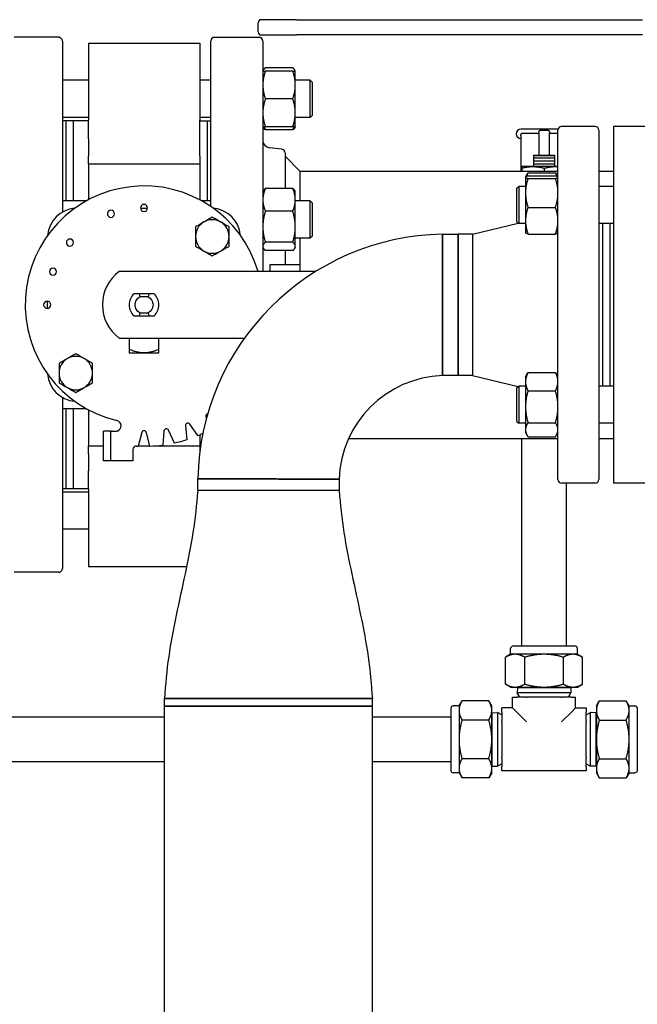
# Paper-space layout 'SHEET_2' of a CAD drawing. Header units: inches. Extents: x 2 to 369, y 6 to 267.
# Tile 27 of 64: x 78 to 88, y 118 to 135. Entities that reach past the tile are written whole.
import ezdxf

# ---------------------------------------------------------------- set-up
doc = ezdxf.new("R2010")
doc.units = ezdxf.units.IN
doc.header["$LTSCALE"] = 8
doc.header["$MEASUREMENT"] = 0
doc.layers.get('0').update_dxf_attribs({"lineweight": 25})

psp = doc.layouts.new('SHEET_2')

# ---------------------------------------------------------------- linework, layer by layer
for p, q in [((81.837, 134.718), (81.837, 134.874)), ((82.478, 134.924), (81.887, 134.924)), ((82.478, 134.924), (88.307, 134.924)), ((81.887, 134.668), (82.478, 134.668)), ((88.307, 134.668), (82.478, 134.668)), ((78.476, 134.628), (77.726, 134.628)), ((78.538, 134.565), (78.538, 131.686)), ((78.976, 134.53), (78.976, 133.233)), ((78.976, 134.53), (80.851, 134.53)), ((80.851, 134.53), (80.851, 133.233)), ((81.038, 131.781), (81.038, 134.565)), ((81.101, 134.628), (81.851, 134.628)), ((81.913, 134.565), (81.913, 130.688)), ((81.913, 134.061), (81.923, 134.077)), ((82.418, 134.115), (81.955, 134.115)), ((82.418, 134.061), (81.955, 134.061)), ((82.46, 134.061), (82.451, 134.077)), ((82.46, 133.827), (82.46, 134.061)), ((78.976, 133.905), (78.538, 133.905)), ((81.038, 133.905), (80.851, 133.905)), ((82.71, 133.905), (82.46, 133.905)), ((82.71, 133.28), (82.71, 133.905)), ((82.741, 133.873), (82.71, 133.905)), ((82.741, 133.873), (82.741, 133.311)), ((82.46, 133.358), (82.46, 133.827)), ((82.418, 133.592), (81.955, 133.592)), ((82.46, 133.123), (82.46, 133.358)), ((78.976, 133.28), (78.538, 133.28)), ((78.601, 133.221), (78.538, 133.221)), ((78.601, 131.875), (78.601, 133.223)), ((78.726, 133.223), (78.601, 133.223)), ((78.726, 131.875), (78.726, 133.223)), ((78.976, 133.223), (78.726, 133.223)), ((78.726, 131.875), (78.726, 133.223)), ((78.976, 132.918), (78.976, 133.233)), ((81.038, 133.28), (80.851, 133.28)), ((80.851, 132.918), (80.851, 133.233)), ((80.851, 133.223), (80.976, 133.223)), ((80.976, 133.223), (80.976, 131.875)), ((80.976, 133.221), (81.038, 133.221)), ((82.71, 133.28), (82.46, 133.28)), ((82.741, 133.311), (82.71, 133.28)), ((81.913, 133.123), (81.923, 133.107)), ((82.418, 133.123), (81.955, 133.123)), ((82.418, 133.069), (81.955, 133.069)), ((82.46, 133.123), (82.451, 133.107)), ((86.546, 133.083), (86.258, 133.083)), ((86.558, 133.014), (86.558, 133.038)), ((86.558, 133.014), (86.558, 132.648)), ((86.718, 133.083), (86.578, 133.083)), ((86.718, 133.058), (86.578, 133.058)), ((86.738, 133.038), (86.738, 133.014)), ((86.738, 132.648), (86.738, 133.014)), ((86.884, 133.083), (86.749, 133.083)), ((86.882, 127.19), (86.882, 133.065)), ((87.507, 133.128), (86.944, 133.128)), ((87.569, 133.065), (87.569, 127.19)), ((87.817, 133.128), (87.817, 127.128)), ((88.517, 133.128), (87.817, 133.128)), ((78.976, 132.918), (78.976, 132.636)), ((80.851, 132.636), (80.851, 132.918)), ((86.258, 132.973), (86.258, 132.988)), ((86.258, 132.973), (86.258, 132.378)), ((86.538, 133.008), (86.278, 133.008)), ((86.882, 133.008), (86.758, 133.008)), ((82.233, 132.745), (82.023, 132.77)), ((82.288, 132.682), (82.288, 132.085)), ((78.976, 132.5), (78.976, 132.636)), ((80.851, 132.636), (80.851, 132.5)), ((82.538, 132.378), (82.288, 132.628)), ((86.468, 132.648), (86.828, 132.648)), ((86.828, 132.636), (86.468, 132.636)), ((86.468, 132.601), (86.468, 132.594)), ((86.468, 132.601), (86.828, 132.601)), ((86.828, 132.594), (86.468, 132.594)), ((86.468, 132.551), (86.468, 132.544)), ((86.468, 132.551), (86.828, 132.551)), ((86.828, 132.544), (86.468, 132.544)), ((86.828, 132.594), (86.828, 132.601)), ((86.828, 132.544), (86.828, 132.551)), ((78.976, 132.5), (78.976, 131.894)), ((78.976, 132.5), (80.851, 132.5)), ((80.851, 132.5), (80.851, 131.894)), ((82.538, 132.378), (86.882, 132.378)), ((82.538, 132.378), (82.538, 131.875)), ((86.273, 132.454), (86.272, 132.454)), ((86.272, 132.426), (86.272, 132.378)), ((86.882, 132.454), (86.273, 132.454)), ((86.468, 132.501), (86.468, 132.494)), ((86.468, 132.501), (86.828, 132.501)), ((86.828, 132.494), (86.468, 132.494)), ((86.648, 132.426), (86.648, 132.378)), ((86.828, 132.494), (86.828, 132.501)), ((87.569, 132.378), (87.817, 132.378)), ((86.335, 132.276), (86.336, 132.277)), ((86.335, 132.276), (86.335, 132.274)), ((86.335, 132.274), (86.335, 132.011)), ((86.336, 132.277), (86.365, 132.327)), ((86.377, 132.347), (86.84, 132.347)), ((86.377, 132.295), (86.84, 132.295)), ((86.377, 132.254), (86.84, 132.254)), ((86.881, 132.277), (86.852, 132.327)), ((86.882, 132.276), (86.881, 132.277)), ((81.913, 132.031), (81.923, 132.048)), ((82.418, 132.085), (81.955, 132.085)), ((82.46, 132.031), (82.451, 132.048)), ((82.46, 131.894), (82.46, 132.031)), ((86.189, 132.088), (86.22, 132.119)), ((86.189, 131.526), (86.189, 132.088)), ((86.22, 132.119), (86.22, 131.494)), ((86.335, 132.119), (86.22, 132.119)), ((87.817, 132.119), (87.569, 132.119)), ((78.941, 131.875), (78.538, 131.875)), ((81.038, 131.875), (80.886, 131.875)), ((82.46, 131.441), (82.46, 131.894)), ((82.71, 131.875), (82.46, 131.875)), ((82.71, 131.25), (82.71, 131.875)), ((82.741, 131.844), (82.71, 131.875)), ((86.335, 132.011), (86.335, 131.543)), ((79.853, 131.753), (79.973, 131.753)), ((82.418, 131.703), (81.955, 131.703)), ((82.741, 131.844), (82.741, 131.281)), ((86.377, 131.767), (86.84, 131.767)), ((86.189, 131.526), (86.22, 131.494)), ((86.335, 131.543), (86.335, 131.338)), ((82.46, 131.11), (82.46, 131.441)), ((85.444, 131.318), (86.214, 131.5)), ((86.335, 131.494), (86.22, 131.494)), ((87.817, 131.494), (87.569, 131.494)), ((87.632, 131.494), (87.632, 128.761)), ((87.757, 131.494), (87.757, 128.761)), ((82.71, 131.25), (82.46, 131.25)), ((82.538, 131.25), (82.538, 130.808)), ((82.741, 131.281), (82.71, 131.25)), ((84.935, 131.314), (85.203, 131.318)), ((85.203, 131.318), (85.203, 128.938)), ((85.444, 131.318), (85.203, 131.318)), ((85.203, 128.938), (85.203, 131.318)), ((85.444, 131.318), (85.444, 128.938)), ((86.335, 131.338), (86.336, 131.337)), ((86.377, 131.319), (86.84, 131.319)), ((86.882, 131.338), (86.881, 131.337)), ((81.913, 131.094), (81.923, 131.077)), ((82.418, 131.18), (81.955, 131.18)), ((82.418, 131.04), (81.955, 131.04)), ((82.288, 131.04), (82.288, 130.808)), ((82.46, 131.094), (82.451, 131.077)), ((82.46, 131.094), (82.46, 131.11)), ((82.038, 130.808), (82.538, 130.808)), ((82.038, 130.688), (82.038, 130.808)), ((82.538, 130.808), (82.538, 130.688)), ((82.802, 130.688), (79.493, 130.688)), ((79.992, 130.313), (79.835, 130.313)), ((79.981, 130.263), (79.846, 130.263)), ((78.288, 130.068), (78.288, 130.187)), ((79.835, 129.943), (79.992, 129.943)), ((79.846, 129.993), (79.981, 129.993)), ((79.493, 129.568), (81.604, 129.568)), ((79.663, 129.568), (79.663, 129.377)), ((80.163, 129.377), (80.163, 129.568)), ((85.203, 128.938), (84.94, 128.939)), ((85.444, 128.938), (85.203, 128.938)), ((85.444, 128.938), (86.214, 128.755)), ((86.335, 128.917), (86.365, 128.969)), ((86.335, 128.917), (86.335, 128.836)), ((86.377, 128.988), (86.84, 128.988)), ((86.882, 128.917), (86.852, 128.969)), ((86.189, 128.729), (86.22, 128.761)), ((86.189, 128.167), (86.189, 128.729)), ((86.22, 128.761), (86.22, 128.136)), ((86.335, 128.761), (86.22, 128.761)), ((86.335, 128.836), (86.335, 128.413)), ((87.817, 128.761), (87.569, 128.761)), ((78.538, 128.57), (78.538, 125.69)), ((86.377, 128.683), (86.84, 128.683)), ((78.941, 128.38), (78.538, 128.38)), ((78.601, 127.033), (78.601, 128.38)), ((78.726, 127.033), (78.726, 128.38)), ((78.726, 127.033), (78.726, 128.38)), ((86.335, 128.413), (86.335, 128.026)), ((78.976, 128.361), (78.976, 127.755)), ((80.955, 128.247), (80.963, 128.215)), ((80.976, 128.293), (80.976, 128.261)), ((80.612, 128.094), (80.633, 127.859)), ((80.82, 127.927), (80.685, 128.121)), ((86.189, 128.167), (86.22, 128.136)), ((86.335, 128.136), (86.22, 128.136)), ((86.377, 128.144), (86.84, 128.144)), ((87.817, 128.136), (87.569, 128.136)), ((79.353, 128.003), (79.233, 128.003)), ((79.233, 127.503), (79.233, 128.003)), ((79.353, 128.003), (79.437, 128.003)), ((79.353, 127.503), (79.353, 128.003)), ((79.466, 128.008), (79.483, 128.008)), ((79.875, 127.978), (79.813, 127.75)), ((80.013, 127.75), (79.952, 127.978)), ((80.248, 128.004), (80.228, 127.768)), ((80.424, 127.803), (80.325, 128.017)), ((80.851, 127.94), (80.851, 127.755)), ((83.357, 127.878), (86.882, 127.878)), ((86.273, 124.387), (86.273, 127.878)), ((86.335, 128.026), (86.335, 127.979)), ((86.335, 127.979), (86.365, 127.928)), ((86.377, 127.908), (86.84, 127.908)), ((86.882, 127.979), (86.852, 127.928)), ((87.569, 127.878), (87.817, 127.878)), ((78.976, 127.755), (79.233, 127.755)), ((78.976, 127.619), (78.976, 127.755)), ((79.815, 127.755), (80.012, 127.755)), ((80.101, 127.755), (80.851, 127.755)), ((80.851, 127.755), (80.851, 127.638)), ((78.976, 127.619), (78.976, 127.337)), ((79.723, 127.691), (79.723, 127.503)), ((79.353, 127.503), (79.233, 127.503)), ((79.483, 127.503), (79.353, 127.503)), ((79.723, 127.503), (79.483, 127.503)), ((78.976, 127.022), (78.976, 127.337)), ((80.817, 127.003), (80.82, 127.199)), ((83.196, 127.194), (83.197, 127.003)), ((87.507, 127.128), (86.944, 127.128)), ((87.023, 124.387), (87.023, 127.128)), ((88.517, 127.128), (87.817, 127.128)), ((78.601, 127.034), (78.538, 127.034)), ((78.976, 126.976), (78.538, 126.976)), ((78.726, 127.033), (78.601, 127.033)), ((78.976, 127.033), (78.726, 127.033)), ((78.976, 127.022), (78.976, 125.726)), ((83.197, 127.003), (80.817, 127.003)), ((82.006, 127.003), (80.817, 127.003)), ((83.197, 127.003), (82.006, 127.003)), ((78.976, 126.351), (78.538, 126.351)), ((78.976, 125.726), (80.63, 125.726)), ((78.476, 125.628), (77.726, 125.628)), ((86.085, 124.249), (85.998, 124.199)), ((86.085, 124.249), (86.085, 124.347)), ((86.16, 124.249), (86.085, 124.249)), ((87.17, 124.387), (86.125, 124.387)), ((86.648, 124.249), (86.16, 124.249)), ((87.135, 124.249), (86.648, 124.249)), ((87.21, 124.249), (87.135, 124.249)), ((87.21, 124.249), (87.21, 124.347)), ((87.21, 124.249), (87.297, 124.199)), ((85.998, 123.747), (85.998, 124.199)), ((86.323, 123.747), (86.323, 124.199)), ((86.972, 123.747), (86.972, 124.199)), ((87.297, 123.747), (87.297, 124.199)), ((86.085, 123.697), (85.998, 123.747)), ((87.21, 123.697), (87.297, 123.747)), ((86.085, 123.697), (86.16, 123.697)), ((86.16, 123.697), (86.648, 123.697)), ((86.199, 123.69), (86.197, 123.602)), ((87.099, 123.602), (86.197, 123.602)), ((86.237, 123.527), (86.197, 123.602)), ((86.212, 123.697), (86.199, 123.69)), ((86.199, 123.69), (87.096, 123.69)), ((86.648, 123.697), (87.135, 123.697)), ((87.058, 123.527), (87.099, 123.602)), ((87.083, 123.697), (87.096, 123.69)), ((87.096, 123.69), (87.099, 123.602)), ((87.135, 123.697), (87.21, 123.697)), ((83.757, 123.503), (80.257, 123.503)), ((80.257, 123.503), (83.757, 123.503)), ((80.257, 123.378), (80.257, 123.503)), ((83.757, 123.378), (83.757, 123.503)), ((85.216, 123.38), (85.266, 123.467)), ((85.717, 123.467), (85.266, 123.467)), ((85.768, 123.38), (85.717, 123.467)), ((86.116, 123.527), (86.187, 123.527)), ((86.116, 123.348), (86.116, 123.527)), ((86.335, 123.527), (86.187, 123.527)), ((86.335, 123.527), (86.352, 123.527)), ((86.943, 123.527), (86.352, 123.527)), ((86.943, 123.527), (86.96, 123.527)), ((87.108, 123.527), (86.96, 123.527)), ((87.108, 123.527), (87.179, 123.527)), ((87.179, 123.348), (87.179, 123.527)), ((87.528, 123.38), (87.578, 123.467)), ((87.578, 123.467), (88.029, 123.467)), ((88.08, 123.38), (88.029, 123.467)), ((80.257, 123.378), (83.757, 123.378)), ((80.257, 114.133), (80.257, 123.378)), ((83.757, 123.378), (80.257, 123.378)), ((83.757, 114.133), (83.757, 123.378)), ((85.078, 123.34), (85.078, 122.295)), ((85.216, 123.38), (85.118, 123.38)), ((85.216, 123.38), (85.216, 123.304)), ((85.216, 123.304), (85.216, 122.817)), ((85.768, 123.304), (85.768, 123.38)), ((85.768, 122.817), (85.768, 123.304)), ((85.768, 123.252), (85.775, 123.265)), ((85.775, 123.265), (85.863, 123.268)), ((85.775, 122.369), (85.775, 123.265)), ((85.863, 123.268), (85.863, 122.366)), ((85.938, 123.228), (85.863, 123.268)), ((85.938, 123.277), (85.938, 123.348)), ((86.116, 123.348), (85.938, 123.348)), ((85.938, 123.277), (85.938, 123.13)), ((86.116, 123.348), (86.187, 123.277)), ((86.335, 123.13), (86.187, 123.277)), ((86.96, 123.13), (87.108, 123.277)), ((87.179, 123.348), (87.108, 123.277)), ((87.179, 123.348), (87.358, 123.348)), ((87.358, 123.348), (87.358, 123.277)), ((87.358, 123.13), (87.358, 123.277)), ((87.358, 123.228), (87.432, 123.268)), ((87.432, 122.366), (87.432, 123.268)), ((87.52, 123.265), (87.432, 123.268)), ((87.52, 123.265), (87.52, 122.369)), ((87.528, 123.252), (87.52, 123.265)), ((87.528, 123.38), (87.528, 123.304)), ((87.528, 123.304), (87.528, 122.817)), ((88.08, 123.304), (88.08, 123.38)), ((88.08, 123.38), (88.178, 123.38)), ((88.08, 122.817), (88.08, 123.304)), ((88.218, 122.295), (88.218, 123.34)), ((80.257, 123.192), (76.458, 123.192)), ((85.078, 123.192), (83.757, 123.192)), ((85.717, 123.142), (85.266, 123.142)), ((85.938, 123.112), (85.938, 123.13)), ((85.938, 123.112), (85.938, 122.522)), ((86.335, 123.13), (86.352, 123.112)), ((86.96, 123.13), (86.943, 123.112)), ((87.358, 123.13), (87.358, 123.112)), ((87.358, 122.522), (87.358, 123.112)), ((87.578, 123.142), (88.029, 123.142)), ((85.216, 122.817), (85.216, 122.33)), ((85.768, 122.33), (85.768, 122.817)), ((87.528, 122.817), (87.528, 122.33)), ((88.08, 122.33), (88.08, 122.817)), ((80.257, 122.442), (76.458, 122.442)), ((85.078, 122.442), (83.757, 122.442)), ((85.717, 122.492), (85.266, 122.492)), ((85.938, 122.505), (85.938, 122.522)), ((85.938, 122.505), (85.938, 122.357)), ((87.358, 122.522), (87.358, 122.505)), ((87.358, 122.357), (87.358, 122.505)), ((87.578, 122.492), (88.029, 122.492)), ((85.216, 122.255), (85.118, 122.255)), ((85.216, 122.33), (85.216, 122.255)), ((85.216, 122.255), (85.266, 122.168)), ((85.768, 122.255), (85.717, 122.168)), ((85.768, 122.382), (85.775, 122.369)), ((85.768, 122.255), (85.768, 122.33)), ((85.775, 122.369), (85.863, 122.366)), ((85.938, 122.406), (85.863, 122.366)), ((85.938, 122.286), (85.938, 122.357)), ((87.358, 122.286), (85.938, 122.286)), ((87.358, 122.406), (87.432, 122.366)), ((87.358, 122.357), (87.358, 122.286)), ((87.52, 122.369), (87.432, 122.366)), ((87.528, 122.382), (87.52, 122.369)), ((87.528, 122.33), (87.528, 122.255)), ((87.528, 122.255), (87.578, 122.168)), ((88.08, 122.255), (88.029, 122.168)), ((88.08, 122.255), (88.08, 122.33)), ((88.08, 122.255), (88.178, 122.255)), ((85.717, 122.168), (85.266, 122.168)), ((87.578, 122.168), (88.029, 122.168))]:
    psp.add_line(p, q)
for centre, radius, start, end in [((81.887, 134.874), 0.05, 90, 180), ((81.887, 134.718), 0.05, 180, 270), ((78.476, 134.565), 0.0625, 0, 90), ((81.101, 134.565), 0.0625, 90, 180), ((81.851, 134.565), 0.0625, 0, 90), ((86.258, 133.003), 0.08, 90, 270), ((86.538, 133.028), 0.02, 270, 0), ((86.578, 133.038), 0.02, 90, 180), ((86.718, 133.038), 0.02, 0, 90), ((86.758, 133.028), 0.02, 180, 270), ((86.944, 133.065), 0.0625, 90, 180), ((87.507, 133.065), 0.0625, 0, 90), ((82.038, 132.894), 0.125, 180, 263), ((86.278, 132.988), 0.02, 90, 180), ((82.226, 132.682), 0.0625, 0, 83), ((79.913, 130.128), 2, 16.2602, 256.8264), ((78.788, 131.253), 0.5, 94.9989, 175.0011), ((79.356, 131.659), 0.06, 90, 270), ((79.356, 131.659), 0.06, 270, 90), ((79.913, 131.758), 0.06, 90, 270), ((79.913, 131.758), 0.06, 270, 90), ((81.038, 131.253), 0.5, 4.9989, 85.0011), ((81.062, 131.277), 0.282, 120, 180), ((81.062, 131.277), 0.282, 90, 120), ((81.062, 131.277), 0.282, 60, 90), ((81.062, 131.277), 0.282, 0, 60), ((78.665, 131.175), 0.06, 90, 270), ((78.665, 131.175), 0.06, 270, 90), ((81.062, 131.277), 0.282, 180, 240), ((85.007, 127.128), 4.187, 90.9823, 179.0177), ((81.062, 131.277), 0.282, 300, 0), ((81.062, 131.277), 0.282, 240, 300), ((78.381, 130.685), 0.06, 90, 270), ((78.381, 130.685), 0.06, 270, 90), ((79.913, 130.128), 0.7, 126.8699, 233.1301), ((79.913, 130.128), 0.25, 132.2686, 227.7314), ((79.913, 130.128), 0.25, 312.2686, 47.7314), ((78.283, 130.128), 0.06, 90, 270), ((78.283, 130.128), 0.06, 270, 90), ((78.764, 128.979), 0.282, 120, 180), ((78.764, 128.979), 0.282, 90, 120), ((78.764, 128.979), 0.282, 60, 90), ((78.764, 128.979), 0.282, 0, 60), ((78.788, 129.003), 0.5, 184.9989, 265.0011), ((78.764, 128.979), 0.282, 180, 240), ((78.764, 128.979), 0.282, 300, 0), ((85.007, 127.128), 1.812, 92.1135, 177.8865), ((78.764, 128.979), 0.282, 240, 300), ((80.993, 128.257), 0.04, 100.4887, 195), ((79.437, 128.093), 0.09, 289.1881, 76.8264), ((80.652, 128.098), 0.04, 35, 185), ((79.913, 127.968), 0.04, 15, 165), ((80.288, 128), 0.04, 25, 175), ((79.913, 130.128), 2.38, 292.4038, 294.5943), ((79.783, 127.691), 0.06, 86.9459, 180), ((79.913, 130.128), 2.38, 266.9459, 267.5962), ((79.913, 130.128), 2.38, 272.4038, 277.5962), ((79.913, 130.128), 2.38, 282.4038, 287.5962), ((86.944, 127.19), 0.0625, 180, 270), ((87.507, 127.19), 0.0625, 270, 0), ((78.476, 125.69), 0.0625, 270, 0), ((86.125, 124.347), 0.04, 90, 180), ((87.17, 124.347), 0.04, 0, 90), ((85.118, 123.34), 0.04, 90, 180), ((88.178, 123.34), 0.04, 0, 90), ((85.118, 122.295), 0.04, 180, 270), ((88.178, 122.295), 0.04, 270, 0)]:
    psp.add_arc(centre, radius, start, end)
for points, weights in [([(81.955, 134.061), (81.913, 133.935), (81.913, 133.827)], [1.10906450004, 1.0930923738, 1]), ([(81.913, 134.061), (81.913, 134.061), (81.955, 134.061)], [1, 1.0930923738, 1.10906450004]), ([(81.955, 134.115), (81.923, 134.086), (81.916, 134.061)], [1.10906450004, 1.09674264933, 1.03852268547]), ([(82.458, 134.061), (82.45, 134.086), (82.418, 134.115)], [1.03852268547, 1.09674264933, 1.10906450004]), ([(82.46, 133.827), (82.46, 133.935), (82.418, 134.061)], [1, 1.0930923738, 1.10906450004]), ([(82.418, 134.061), (82.46, 134.061), (82.46, 134.061)], [1.10906450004, 1.0930923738, 1]), ([(81.913, 133.827), (81.913, 133.718), (81.955, 133.592)], [1, 1.0930923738, 1.10906450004]), ([(82.418, 133.592), (82.46, 133.718), (82.46, 133.827)], [1.10906450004, 1.0930923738, 1]), ([(81.955, 133.592), (81.913, 133.467), (81.913, 133.358)], [1.10906450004, 1.0930923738, 1]), ([(82.46, 133.358), (82.46, 133.467), (82.418, 133.592)], [1, 1.0930923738, 1.10906450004]), ([(81.913, 133.358), (81.913, 133.249), (81.955, 133.123)], [1, 1.0930923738, 1.10906450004]), ([(82.418, 133.123), (82.46, 133.249), (82.46, 133.358)], [1.10906450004, 1.0930923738, 1]), ([(81.955, 133.123), (81.913, 133.123), (81.913, 133.123)], [1.10906450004, 1.0930923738, 1]), ([(81.955, 133.069), (81.933, 133.089), (81.923, 133.107)], [1.10906450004, 1.10058521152, 1.0703708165]), ([(81.935, 133.123), (81.944, 133.097), (81.955, 133.069)], [1.09444483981, 1.10467156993, 1.10906450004]), ([(82.46, 133.123), (82.46, 133.123), (82.418, 133.123)], [1, 1.0930923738, 1.10906450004]), ([(82.418, 133.069), (82.43, 133.097), (82.438, 133.123)], [1.10906450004, 1.10467156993, 1.09444483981]), ([(82.451, 133.107), (82.44, 133.089), (82.418, 133.069)], [1.07037081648, 1.10058521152, 1.10906450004]), ([(86.468, 132.648), (86.468, 132.642), (86.468, 132.636)], [1, 1.00173233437, 1]), ([(86.468, 132.636), (86.468, 132.632), (86.468, 132.629)], [1, 1.00100414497, 1]), ([(86.468, 132.616), (86.468, 132.61), (86.468, 132.601)], [1, 1.00395941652, 1]), ([(86.468, 132.594), (86.468, 132.586), (86.468, 132.579)], [1, 1.00395941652, 1]), ([(86.468, 132.566), (86.468, 132.56), (86.468, 132.551)], [1, 1.00395941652, 1]), ([(86.468, 132.544), (86.468, 132.536), (86.468, 132.529)], [1, 1.00395941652, 1]), ([(86.468, 132.516), (86.468, 132.51), (86.468, 132.501)], [1, 1.00395941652, 1]), ([(86.828, 132.636), (86.828, 132.642), (86.828, 132.648)], [1, 1.00173233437, 1]), ([(86.828, 132.629), (86.828, 132.632), (86.828, 132.636)], [1, 1.00100414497, 1]), ([(86.828, 132.601), (86.828, 132.61), (86.828, 132.616)], [1, 1.00395941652, 1]), ([(86.828, 132.579), (86.828, 132.586), (86.828, 132.594)], [1, 1.00395941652, 1]), ([(86.828, 132.551), (86.828, 132.56), (86.828, 132.566)], [1, 1.00395941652, 1]), ([(86.828, 132.529), (86.828, 132.536), (86.828, 132.544)], [1, 1.00395941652, 1]), ([(86.828, 132.501), (86.828, 132.51), (86.828, 132.516)], [1, 1.00395941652, 1]), ([(86.272, 132.426), (86.46, 132.477), (86.648, 132.426)], [1, 1.15470053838, 1]), ([(86.272, 132.454), (86.272, 132.454), (86.272, 132.426)], [1.07735026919, 1.07735026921, 1]), ([(86.468, 132.494), (86.468, 132.486), (86.468, 132.479)], [1, 1.00395941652, 1]), ([(86.468, 132.466), (86.468, 132.461), (86.468, 132.454)], [1, 1.00330746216, 1.00108920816]), ([(86.648, 132.426), (86.773, 132.46), (86.882, 132.452)], [1, 1.09804961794, 1.07181101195]), ([(86.828, 132.479), (86.828, 132.486), (86.828, 132.494)], [1, 1.00395941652, 1]), ([(86.828, 132.454), (86.828, 132.461), (86.828, 132.466)], [1.00108920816, 1.00330746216, 1]), ([(86.377, 132.295), (86.335, 132.284), (86.335, 132.274)], [1.10906450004, 1.0930923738, 1]), ([(86.335, 132.274), (86.335, 132.265), (86.377, 132.254)], [1, 1.0930923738, 1.10906450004]), ([(86.377, 132.254), (86.335, 132.124), (86.335, 132.011)], [1.10906450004, 1.0930923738, 1]), ([(86.377, 132.347), (86.361, 132.315), (86.351, 132.287)], [1.10906450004, 1.10287137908, 1.08508348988]), ([(86.365, 132.327), (86.37, 132.337), (86.377, 132.347)], [1.10204957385, 1.10652886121, 1.10906450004]), ([(86.84, 132.347), (86.847, 132.337), (86.852, 132.327)], [1.10906450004, 1.10652886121, 1.10204957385]), ([(86.866, 132.287), (86.856, 132.315), (86.84, 132.347)], [1.08508348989, 1.10287137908, 1.10906450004]), ([(86.882, 132.274), (86.882, 132.284), (86.84, 132.295)], [1, 1.0930923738, 1.10906450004]), ([(86.84, 132.254), (86.882, 132.265), (86.882, 132.274)], [1.10906450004, 1.0930923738, 1]), ([(86.882, 132.011), (86.882, 132.124), (86.84, 132.254)], [1, 1.0930923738, 1.10906450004]), ([(81.955, 132.085), (81.913, 131.983), (81.913, 131.894)], [1.10906450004, 1.0930923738, 1]), ([(81.923, 132.048), (81.933, 132.066), (81.955, 132.085)], [1.07037081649, 1.10058521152, 1.10906450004]), ([(82.46, 131.894), (82.46, 131.983), (82.418, 132.085)], [1, 1.0930923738, 1.10906450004]), ([(82.418, 132.085), (82.44, 132.066), (82.451, 132.048)], [1.10906450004, 1.10058521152, 1.07037081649]), ([(81.913, 131.894), (81.913, 131.805), (81.955, 131.703)], [1, 1.0930923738, 1.10906450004]), ([(82.418, 131.703), (82.46, 131.805), (82.46, 131.894)], [1.10906450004, 1.0930923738, 1]), ([(86.335, 132.011), (86.335, 131.897), (86.377, 131.767)], [1, 1.0930923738, 1.10906450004]), ([(86.84, 131.767), (86.882, 131.897), (86.882, 132.011)], [1.10906450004, 1.0930923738, 1]), ([(81.955, 131.703), (81.913, 131.563), (81.913, 131.441)], [1.10906450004, 1.0930923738, 1]), ([(82.46, 131.441), (82.46, 131.563), (82.418, 131.703)], [1, 1.0930923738, 1.10906450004]), ([(86.377, 131.767), (86.335, 131.647), (86.335, 131.543)], [1.10906450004, 1.0930923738, 1]), ([(86.882, 131.543), (86.882, 131.647), (86.84, 131.767)], [1, 1.0930923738, 1.10906450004]), ([(86.335, 131.543), (86.335, 131.439), (86.377, 131.319)], [1, 1.0930923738, 1.10906450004]), ([(86.84, 131.319), (86.882, 131.439), (86.882, 131.543)], [1.10906450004, 1.0930923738, 1]), ([(81.913, 131.441), (81.913, 131.32), (81.955, 131.18)], [1, 1.0930923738, 1.10906450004]), ([(82.418, 131.18), (82.46, 131.32), (82.46, 131.441)], [1.10906450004, 1.0930923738, 1]), ([(86.377, 131.319), (86.341, 131.329), (86.336, 131.337)], [1.10906450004, 1.09514372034, 1.0226401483]), ([(86.881, 131.337), (86.876, 131.329), (86.84, 131.319)], [1.0226401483, 1.09514372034, 1.10906450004]), ([(81.955, 131.18), (81.913, 131.142), (81.913, 131.11)], [1.10906450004, 1.0930923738, 1]), ([(81.913, 131.11), (81.913, 131.077), (81.955, 131.04)], [1, 1.0930923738, 1.10906450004]), ([(82.46, 131.11), (82.46, 131.142), (82.418, 131.18)], [1, 1.0930923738, 1.10906450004]), ([(82.418, 131.04), (82.46, 131.077), (82.46, 131.11)], [1.10906450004, 1.0930923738, 1]), ([(86.377, 128.988), (86.335, 128.906), (86.335, 128.836)], [1.10906450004, 1.0930923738, 1]), ([(86.365, 128.969), (86.37, 128.978), (86.377, 128.988)], [1.10204957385, 1.10652886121, 1.10906450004]), ([(86.84, 128.988), (86.847, 128.978), (86.852, 128.969)], [1.10906450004, 1.10652886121, 1.10204957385]), ([(86.882, 128.836), (86.882, 128.906), (86.84, 128.988)], [1, 1.0930923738, 1.10906450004]), ([(86.335, 128.836), (86.335, 128.765), (86.377, 128.683)], [1, 1.0930923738, 1.10906450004]), ([(86.84, 128.683), (86.882, 128.765), (86.882, 128.836)], [1.10906450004, 1.0930923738, 1]), ([(86.377, 128.683), (86.335, 128.539), (86.335, 128.413)], [1.10906450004, 1.0930923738, 1]), ([(86.882, 128.413), (86.882, 128.539), (86.84, 128.683)], [1, 1.0930923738, 1.10906450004]), ([(86.335, 128.413), (86.335, 128.288), (86.377, 128.144)], [1, 1.0930923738, 1.10906450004]), ([(86.84, 128.144), (86.882, 128.288), (86.882, 128.413)], [1.10906450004, 1.0930923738, 1]), ([(86.377, 128.144), (86.335, 128.081), (86.335, 128.026)], [1.10906450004, 1.0930923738, 1]), ([(86.882, 128.026), (86.882, 128.081), (86.84, 128.144)], [1, 1.0930923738, 1.10906450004]), ([(86.335, 128.026), (86.335, 127.971), (86.377, 127.908)], [1, 1.0930923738, 1.10906450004]), ([(86.84, 127.908), (86.882, 127.971), (86.882, 128.026)], [1.10906450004, 1.0930923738, 1]), ([(86.16, 124.249), (86.085, 124.249), (85.998, 124.199)], [1, 1.0379548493, 1]), ([(86.323, 124.199), (86.236, 124.249), (86.16, 124.249)], [1, 1.0379548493, 1]), ([(86.648, 124.249), (86.497, 124.249), (86.323, 124.199)], [1, 1.0379548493, 1]), ([(86.972, 124.199), (86.798, 124.249), (86.648, 124.249)], [1, 1.0379548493, 1]), ([(87.135, 124.249), (87.059, 124.249), (86.972, 124.199)], [1, 1.0379548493, 1]), ([(87.297, 124.199), (87.21, 124.249), (87.135, 124.249)], [1, 1.0379548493, 1]), ([(85.998, 123.747), (86.085, 123.697), (86.16, 123.697)], [1, 1.0379548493, 1]), ([(86.16, 123.697), (86.236, 123.697), (86.323, 123.747)], [1, 1.0379548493, 1]), ([(86.323, 123.747), (86.497, 123.697), (86.648, 123.697)], [1, 1.0379548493, 1]), ([(86.648, 123.697), (86.798, 123.697), (86.972, 123.747)], [1, 1.0379548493, 1]), ([(86.972, 123.747), (87.059, 123.697), (87.135, 123.697)], [1, 1.0379548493, 1]), ([(87.135, 123.697), (87.21, 123.697), (87.297, 123.747)], [1, 1.0379548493, 1]), ([(85.266, 123.467), (85.216, 123.38), (85.216, 123.304)], [1, 1.0379548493, 1]), ([(85.768, 123.304), (85.768, 123.38), (85.717, 123.467)], [1, 1.0379548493, 1]), ([(87.578, 123.467), (87.528, 123.38), (87.528, 123.304)], [1, 1.0379548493, 1]), ([(88.08, 123.304), (88.08, 123.38), (88.029, 123.467)], [1, 1.0379548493, 1]), ([(85.216, 123.304), (85.216, 123.229), (85.266, 123.142)], [1, 1.0379548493, 1]), ([(85.717, 123.142), (85.768, 123.229), (85.768, 123.304)], [1, 1.0379548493, 1]), ([(87.528, 123.304), (87.528, 123.229), (87.578, 123.142)], [1, 1.0379548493, 1]), ([(88.029, 123.142), (88.08, 123.229), (88.08, 123.304)], [1, 1.0379548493, 1]), ([(85.266, 123.142), (85.216, 122.968), (85.216, 122.817)], [1, 1.0379548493, 1]), ([(85.768, 122.817), (85.768, 122.968), (85.717, 123.142)], [1, 1.0379548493, 1]), ([(87.578, 123.142), (87.528, 122.968), (87.528, 122.817)], [1, 1.0379548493, 1]), ([(88.08, 122.817), (88.08, 122.968), (88.029, 123.142)], [1, 1.0379548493, 1]), ([(85.216, 122.817), (85.216, 122.666), (85.266, 122.492)], [1, 1.0379548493, 1]), ([(85.717, 122.492), (85.768, 122.666), (85.768, 122.817)], [1, 1.0379548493, 1]), ([(87.528, 122.817), (87.528, 122.666), (87.578, 122.492)], [1, 1.0379548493, 1]), ([(88.029, 122.492), (88.08, 122.666), (88.08, 122.817)], [1, 1.0379548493, 1]), ([(85.266, 122.492), (85.216, 122.405), (85.216, 122.33)], [1, 1.0379548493, 1]), ([(85.768, 122.33), (85.768, 122.405), (85.717, 122.492)], [1, 1.0379548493, 1]), ([(87.578, 122.492), (87.528, 122.405), (87.528, 122.33)], [1, 1.0379548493, 1]), ([(88.08, 122.33), (88.08, 122.405), (88.029, 122.492)], [1, 1.0379548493, 1]), ([(85.216, 122.33), (85.216, 122.255), (85.266, 122.168)], [1, 1.0379548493, 1]), ([(85.717, 122.168), (85.768, 122.255), (85.768, 122.33)], [1, 1.0379548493, 1]), ([(87.528, 122.33), (87.528, 122.255), (87.578, 122.168)], [1, 1.0379548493, 1]), ([(88.029, 122.168), (88.08, 122.255), (88.08, 122.33)], [1, 1.0379548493, 1])]:
    psp.add_rational_spline(points, weights, degree=2)
for points, knots in [([(86.578, 133.083), (86.572, 133.083), (86.567, 133.083), (86.561, 133.083), (86.556, 133.083), (86.551, 133.083), (86.546, 133.083)], [0.09217661, 0.09217661, 0.09217661, 0.09217661, 0.1084094, 0.1084094, 0.1084094, 0.12354926, 0.12354926, 0.12354926, 0.12354926]), ([(86.749, 133.083), (86.747, 133.083), (86.745, 133.083), (86.742, 133.083), (86.74, 133.083), (86.737, 133.083), (86.736, 133.083), (86.734, 133.083), (86.734, 133.083), (86.732, 133.083), (86.731, 133.083), (86.727, 133.083), (86.725, 133.083), (86.721, 133.083), (86.719, 133.083), (86.718, 133.083)], [0, 0, 0, 0, 0.00556877, 0.00556877, 0.0105885, 0.0105885, 0.01372583, 0.01372583, 0.01568666, 0.01568666, 0.01960833, 0.01960833, 0.025883, 0.025883, 0.03137333, 0.03137333, 0.03137333, 0.03137333]), ([(86.468, 132.629), (86.468, 132.628), (86.468, 132.628), (86.468, 132.627), (86.468, 132.626), (86.468, 132.624), (86.468, 132.623), (86.468, 132.622), (86.468, 132.621), (86.468, 132.619), (86.468, 132.619), (86.468, 132.617), (86.468, 132.617), (86.468, 132.616)], [0.01991962, 0.01991962, 0.01991962, 0.01991962, 0.02347909, 0.02347909, 0.0265162, 0.0265162, 0.02874734, 0.02874734, 0.03097849, 0.03097849, 0.0340156, 0.0340156, 0.03757507, 0.03757507, 0.03757507, 0.03757507]), ([(86.468, 132.579), (86.468, 132.578), (86.468, 132.578), (86.468, 132.577), (86.468, 132.576), (86.468, 132.574), (86.468, 132.573), (86.468, 132.572), (86.468, 132.571), (86.468, 132.569), (86.468, 132.569), (86.468, 132.567), (86.468, 132.567), (86.468, 132.566)], [0.01991962, 0.01991962, 0.01991962, 0.01991962, 0.02347909, 0.02347909, 0.0265162, 0.0265162, 0.02874734, 0.02874734, 0.03097849, 0.03097849, 0.0340156, 0.0340156, 0.03757507, 0.03757507, 0.03757507, 0.03757507]), ([(86.468, 132.529), (86.468, 132.528), (86.468, 132.528), (86.468, 132.527), (86.468, 132.526), (86.468, 132.524), (86.468, 132.523), (86.468, 132.522), (86.468, 132.521), (86.468, 132.519), (86.468, 132.519), (86.468, 132.517), (86.468, 132.517), (86.468, 132.516)], [0.01991962, 0.01991962, 0.01991962, 0.01991962, 0.02347909, 0.02347909, 0.0265162, 0.0265162, 0.02874734, 0.02874734, 0.03097849, 0.03097849, 0.0340156, 0.0340156, 0.03757507, 0.03757507, 0.03757507, 0.03757507]), ([(86.828, 132.616), (86.828, 132.617), (86.828, 132.617), (86.828, 132.619), (86.828, 132.619), (86.828, 132.621), (86.828, 132.622), (86.828, 132.623), (86.828, 132.624), (86.828, 132.626), (86.828, 132.627), (86.828, 132.628), (86.828, 132.628), (86.828, 132.629)], [0.01991962, 0.01991962, 0.01991962, 0.01991962, 0.02347909, 0.02347909, 0.0265162, 0.0265162, 0.02874734, 0.02874734, 0.03097849, 0.03097849, 0.0340156, 0.0340156, 0.03757507, 0.03757507, 0.03757507, 0.03757507]), ([(86.828, 132.566), (86.828, 132.567), (86.828, 132.567), (86.828, 132.569), (86.828, 132.569), (86.828, 132.571), (86.828, 132.572), (86.828, 132.573), (86.828, 132.574), (86.828, 132.576), (86.828, 132.577), (86.828, 132.578), (86.828, 132.578), (86.828, 132.579)], [0.01991962, 0.01991962, 0.01991962, 0.01991962, 0.02347909, 0.02347909, 0.0265162, 0.0265162, 0.02874734, 0.02874734, 0.03097849, 0.03097849, 0.0340156, 0.0340156, 0.03757507, 0.03757507, 0.03757507, 0.03757507]), ([(86.828, 132.516), (86.828, 132.517), (86.828, 132.517), (86.828, 132.519), (86.828, 132.519), (86.828, 132.521), (86.828, 132.522), (86.828, 132.523), (86.828, 132.524), (86.828, 132.526), (86.828, 132.527), (86.828, 132.528), (86.828, 132.528), (86.828, 132.529)], [0.01991962, 0.01991962, 0.01991962, 0.01991962, 0.02347909, 0.02347909, 0.0265162, 0.0265162, 0.02874734, 0.02874734, 0.03097849, 0.03097849, 0.0340156, 0.0340156, 0.03757507, 0.03757507, 0.03757507, 0.03757507]), ([(86.468, 132.479), (86.468, 132.478), (86.468, 132.478), (86.468, 132.477), (86.468, 132.476), (86.468, 132.474), (86.468, 132.473), (86.468, 132.472), (86.468, 132.471), (86.468, 132.469), (86.468, 132.469), (86.468, 132.467), (86.468, 132.467), (86.468, 132.466)], [0.01991962, 0.01991962, 0.01991962, 0.01991962, 0.02347909, 0.02347909, 0.0265162, 0.0265162, 0.02874734, 0.02874734, 0.03097849, 0.03097849, 0.0340156, 0.0340156, 0.03757507, 0.03757507, 0.03757507, 0.03757507]), ([(86.828, 132.466), (86.828, 132.467), (86.828, 132.467), (86.828, 132.469), (86.828, 132.469), (86.828, 132.471), (86.828, 132.472), (86.828, 132.473), (86.828, 132.474), (86.828, 132.476), (86.828, 132.477), (86.828, 132.478), (86.828, 132.478), (86.828, 132.479)], [0.01991962, 0.01991962, 0.01991962, 0.01991962, 0.02347909, 0.02347909, 0.0265162, 0.0265162, 0.02874734, 0.02874734, 0.03097849, 0.03097849, 0.0340156, 0.0340156, 0.03757507, 0.03757507, 0.03757507, 0.03757507]), ([(80.921, 131.52), (80.897, 131.507), (80.874, 131.493), (80.827, 131.466), (80.804, 131.452), (80.781, 131.439)], [0, 0, 0, 0, 0.002088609, 0.002088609, 0.004177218, 0.004177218, 0.004177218, 0.004177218]), ([(81.062, 131.602), (81.039, 131.588), (81.016, 131.575), (80.969, 131.548), (80.946, 131.534), (80.921, 131.52)], [0, 0, 0, 0, 0.002088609, 0.002088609, 0.004177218, 0.004177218, 0.004177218, 0.004177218]), ([(81.203, 131.52), (81.179, 131.534), (81.155, 131.548), (81.108, 131.575), (81.085, 131.588), (81.062, 131.602)], [0, 0, 0, 0, 0.002088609, 0.002088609, 0.004177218, 0.004177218, 0.004177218, 0.004177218]), ([(81.344, 131.439), (81.321, 131.452), (81.298, 131.466), (81.251, 131.493), (81.227, 131.507), (81.203, 131.52)], [0, 0, 0, 0, 0.002088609, 0.002088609, 0.004177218, 0.004177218, 0.004177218, 0.004177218]), ([(80.781, 131.439), (80.781, 131.413), (80.781, 131.386), (80.781, 131.332), (80.781, 131.304), (80.781, 131.277)], [0, 0, 0, 0, 0.002088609, 0.002088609, 0.004177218, 0.004177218, 0.004177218, 0.004177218]), ([(81.344, 131.277), (81.344, 131.304), (81.344, 131.332), (81.344, 131.386), (81.344, 131.413), (81.344, 131.439)], [0, 0, 0, 0, 0.002088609, 0.002088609, 0.004177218, 0.004177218, 0.004177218, 0.004177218]), ([(80.781, 131.277), (80.781, 131.249), (80.781, 131.222), (80.781, 131.167), (80.781, 131.141), (80.781, 131.114)], [0, 0, 0, 0, 0.002088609, 0.002088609, 0.004177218, 0.004177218, 0.004177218, 0.004177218]), ([(81.344, 131.114), (81.344, 131.141), (81.344, 131.167), (81.344, 131.222), (81.344, 131.249), (81.344, 131.277)], [0, 0, 0, 0, 0.002088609, 0.002088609, 0.004177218, 0.004177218, 0.004177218, 0.004177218]), ([(84.935, 131.314), (84.935, 131.314), (84.935, 131.277), (84.935, 131.132), (84.935, 131.024), (84.936, 130.754), (84.936, 130.591), (84.936, 130.323), (84.937, 130.225), (84.937, 130.128)], [-4.351375, -4.351375, -4.351375, -4.351375, -3.151371, -3.151371, -1.935573, -1.935573, -0.684377, -0.684377, 0, 0, 0, 0]), ([(84.935, 131.314), (84.935, 131.314), (84.935, 131.277), (84.935, 131.132), (84.935, 131.024), (84.936, 130.754), (84.936, 130.591), (84.936, 130.323), (84.937, 130.225), (84.937, 130.128)], [-4.351375, -4.351375, -4.351375, -4.351375, -3.151376, -3.151376, -1.935577, -1.935577, -0.684378, -0.684378, 0, 0, 0, 0]), ([(84.937, 130.128), (84.937, 130.037), (84.937, 129.947), (84.938, 129.692), (84.938, 129.534), (84.939, 129.255), (84.939, 129.137), (84.94, 128.982), (84.94, 128.941), (84.94, 128.937), (84.94, 128.976), (84.939, 129.121), (84.939, 129.219), (84.938, 129.464), (84.938, 129.614), (84.937, 129.888), (84.937, 130.007), (84.937, 130.126), (84.937, 130.245), (84.936, 130.363), (84.936, 130.638), (84.936, 130.788), (84.935, 131.033), (84.935, 131.131), (84.935, 131.271), (84.935, 131.31), (84.935, 131.318), (84.935, 131.281), (84.935, 131.132), (84.935, 131.024), (84.936, 130.754), (84.936, 130.591), (84.936, 130.323), (84.939, 129.356), (84.939, 129.287)], [0, 0, 0, 0, 0.079145, 0.079145, 0.229229, 0.229229, 0.388586, 0.388586, 0.541212, 0.541212, 0.698174, 0.698174, 0.837905, 0.837905, 0.985377, 0.985377, 1.089442, 1.089442, 1.089442, 1.193508, 1.193508, 1.340898, 1.340898, 1.480806, 1.480806, 1.626479, 1.626479, 1.784587, 1.784587, 1.936707, 1.936707, 2.093256, 2.093256, 2.178885, 2.178885, 2.178885, 2.178885]), ([(80.781, 131.114), (80.804, 131.101), (80.827, 131.087), (80.874, 131.06), (80.897, 131.047), (80.921, 131.033)], [0, 0, 0, 0, 0.002088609, 0.002088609, 0.004177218, 0.004177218, 0.004177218, 0.004177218]), ([(80.921, 131.033), (80.946, 131.019), (80.969, 131.005), (81.016, 130.978), (81.039, 130.965), (81.062, 130.952)], [0, 0, 0, 0, 0.002088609, 0.002088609, 0.004177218, 0.004177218, 0.004177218, 0.004177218]), ([(81.062, 130.952), (81.085, 130.965), (81.108, 130.978), (81.155, 131.005), (81.179, 131.019), (81.203, 131.033)], [0, 0, 0, 0, 0.002088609, 0.002088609, 0.004177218, 0.004177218, 0.004177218, 0.004177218]), ([(81.203, 131.033), (81.227, 131.047), (81.251, 131.06), (81.298, 131.087), (81.321, 131.101), (81.344, 131.114)], [0, 0, 0, 0, 0.002088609, 0.002088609, 0.004177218, 0.004177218, 0.004177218, 0.004177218]), ([(79.835, 130.313), (79.819, 130.313), (79.803, 130.313), (79.774, 130.313), (79.759, 130.313), (79.745, 130.313)], [0, 0, 0, 0, 0.001296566, 0.001296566, 0.002593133, 0.002593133, 0.002593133, 0.002593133]), ([(79.846, 129.993), (79.821, 130.005), (79.799, 130.025), (79.77, 130.072), (79.762, 130.1), (79.762, 130.155), (79.77, 130.183), (79.799, 130.231), (79.821, 130.25), (79.846, 130.263)], [0, 0, 0, 0, 0.25, 0.25, 0.5, 0.5, 0.75, 0.75, 1, 1, 1, 1]), ([(79.981, 130.263), (80.006, 130.25), (80.027, 130.231), (80.056, 130.183), (80.064, 130.155), (80.064, 130.1), (80.056, 130.072), (80.027, 130.025), (80.006, 130.005), (79.981, 129.993)], [0, 0, 0, 0, 0.25, 0.25, 0.5, 0.5, 0.75, 0.75, 1, 1, 1, 1]), ([(80.081, 130.313), (80.067, 130.313), (80.053, 130.313), (80.023, 130.313), (80.008, 130.313), (79.992, 130.313)], [0, 0, 0, 0, 0.001296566, 0.001296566, 0.002593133, 0.002593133, 0.002593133, 0.002593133]), ([(84.937, 130.128), (84.937, 130.037), (84.937, 129.947), (84.938, 129.692), (84.938, 129.534), (84.939, 129.255), (84.939, 129.137), (84.94, 128.982), (84.94, 128.941), (84.94, 128.939), (84.94, 128.939), (84.94, 128.939)], [-17.41445, -17.41445, -17.41445, -17.41445, -16.781893, -16.781893, -15.58237, -15.58237, -14.308725, -14.308725, -13.088886, -13.088886, -13.058619, -13.058619, -13.058619, -13.058619]), ([(79.745, 129.943), (79.759, 129.943), (79.774, 129.943), (79.803, 129.943), (79.819, 129.943), (79.835, 129.943)], [0, 0, 0, 0, 0.001296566, 0.001296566, 0.002593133, 0.002593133, 0.002593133, 0.002593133]), ([(79.992, 129.943), (80.008, 129.943), (80.023, 129.943), (80.053, 129.943), (80.067, 129.943), (80.081, 129.943)], [0, 0, 0, 0, 0.001296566, 0.001296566, 0.002593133, 0.002593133, 0.002593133, 0.002593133]), ([(79.663, 129.377), (79.663, 129.372), (79.663, 129.367), (79.663, 129.36), (79.663, 129.358), (79.663, 129.355), (79.663, 129.354), (79.663, 129.352), (79.663, 129.351), (79.663, 129.351), (79.663, 129.35), (79.663, 129.346), (79.663, 129.343), (79.663, 129.339), (79.663, 129.337), (79.663, 129.335), (79.663, 129.334), (79.663, 129.333), (79.663, 129.332), (79.663, 129.332), (79.663, 129.327), (79.663, 129.324), (79.663, 129.319), (79.663, 129.318), (79.663, 129.318)], [0, 0, 0, 0, 0.125, 0.125, 0.1875, 0.1875, 0.21875, 0.234375, 0.242188, 0.242188, 0.25, 0.25, 0.375, 0.375, 0.4375, 0.4375, 0.46875, 0.484375, 0.484375, 0.5, 0.5, 0.75, 0.75, 1, 1, 1, 1]), ([(79.913, 129.318), (79.894, 129.318), (79.876, 129.319), (79.847, 129.322), (79.838, 129.324), (79.824, 129.327), (79.819, 129.328), (79.811, 129.329), (79.808, 129.33), (79.804, 129.331), (79.802, 129.331), (79.8, 129.332), (79.8, 129.332), (79.778, 129.337), (79.757, 129.343), (79.712, 129.358), (79.688, 129.367), (79.663, 129.377)], [0, 0, 0, 0, 0.25, 0.25, 0.375, 0.375, 0.4375, 0.4375, 0.46875, 0.484375, 0.492188, 0.492188, 0.5, 0.5, 0.75, 0.75, 1, 1, 1, 1]), ([(80.163, 129.377), (80.15, 129.372), (80.138, 129.367), (80.12, 129.36), (80.114, 129.358), (80.105, 129.355), (80.1, 129.354), (80.095, 129.352), (80.093, 129.351), (80.092, 129.351), (80.091, 129.35), (80.079, 129.346), (80.069, 129.343), (80.053, 129.339), (80.048, 129.337), (80.04, 129.335), (80.036, 129.334), (80.032, 129.333), (80.03, 129.332), (80.028, 129.332), (80.008, 129.327), (79.989, 129.324), (79.951, 129.319), (79.932, 129.318), (79.913, 129.318)], [0, 0, 0, 0, 0.125, 0.125, 0.1875, 0.1875, 0.21875, 0.234375, 0.242188, 0.242188, 0.25, 0.25, 0.375, 0.375, 0.4375, 0.4375, 0.46875, 0.484375, 0.484375, 0.5, 0.5, 0.75, 0.75, 1, 1, 1, 1]), ([(80.163, 129.318), (80.163, 129.318), (80.163, 129.319), (80.163, 129.322), (80.163, 129.324), (80.163, 129.327), (80.163, 129.328), (80.163, 129.329), (80.163, 129.33), (80.163, 129.331), (80.163, 129.331), (80.163, 129.332), (80.163, 129.332), (80.163, 129.337), (80.163, 129.343), (80.163, 129.358), (80.163, 129.367), (80.163, 129.377)], [0, 0, 0, 0, 0.25, 0.25, 0.375, 0.375, 0.4375, 0.4375, 0.46875, 0.484375, 0.492187, 0.492187, 0.5, 0.5, 0.75, 0.75, 1, 1, 1, 1]), ([(78.623, 129.222), (78.599, 129.208), (78.576, 129.195), (78.529, 129.168), (78.506, 129.154), (78.483, 129.141)], [0, 0, 0, 0, 0.002088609, 0.002088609, 0.004177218, 0.004177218, 0.004177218, 0.004177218]), ([(78.764, 129.304), (78.741, 129.29), (78.718, 129.277), (78.671, 129.25), (78.647, 129.236), (78.623, 129.222)], [0, 0, 0, 0, 0.002088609, 0.002088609, 0.004177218, 0.004177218, 0.004177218, 0.004177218]), ([(78.905, 129.222), (78.881, 129.236), (78.857, 129.25), (78.81, 129.277), (78.787, 129.29), (78.764, 129.304)], [0, 0, 0, 0, 0.002088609, 0.002088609, 0.004177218, 0.004177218, 0.004177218, 0.004177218]), ([(79.046, 129.141), (79.023, 129.154), (78.999, 129.168), (78.953, 129.195), (78.929, 129.208), (78.905, 129.222)], [0, 0, 0, 0, 0.002088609, 0.002088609, 0.004177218, 0.004177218, 0.004177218, 0.004177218]), ([(79.663, 129.318), (79.663, 129.318), (79.67, 129.318), (79.695, 129.318), (79.713, 129.318), (79.76, 129.318), (79.787, 129.318), (79.848, 129.318), (79.88, 129.318), (79.913, 129.318)], [0, 0, 0, 0, 0.25, 0.25, 0.5, 0.5, 0.75, 0.75, 1, 1, 1, 1]), ([(79.913, 129.318), (79.946, 129.318), (79.979, 129.318), (80.039, 129.318), (80.067, 129.318), (80.113, 129.318), (80.132, 129.318), (80.157, 129.318), (80.163, 129.318), (80.163, 129.318)], [0, 0, 0, 0, 0.25, 0.25, 0.5, 0.5, 0.75, 0.75, 1, 1, 1, 1]), ([(84.939, 129.287), (84.939, 129.193), (84.939, 129.115), (84.94, 128.982), (84.94, 128.941), (84.94, 128.939), (84.94, 128.939), (84.94, 128.939)], [-15.235565, -15.235565, -15.235565, -15.235565, -14.308749, -14.308749, -13.088909, -13.088909, -13.058619, -13.058619, -13.058619, -13.058619]), ([(78.483, 129.141), (78.483, 129.115), (78.483, 129.088), (78.483, 129.034), (78.483, 129.006), (78.483, 128.979)], [0, 0, 0, 0, 0.002088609, 0.002088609, 0.004177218, 0.004177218, 0.004177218, 0.004177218]), ([(79.046, 128.979), (79.046, 129.006), (79.046, 129.034), (79.046, 129.088), (79.046, 129.115), (79.046, 129.141)], [0, 0, 0, 0, 0.002088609, 0.002088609, 0.004177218, 0.004177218, 0.004177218, 0.004177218]), ([(78.483, 128.979), (78.483, 128.951), (78.483, 128.923), (78.483, 128.869), (78.483, 128.843), (78.483, 128.816)], [0, 0, 0, 0, 0.002088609, 0.002088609, 0.004177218, 0.004177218, 0.004177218, 0.004177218]), ([(79.046, 128.816), (79.046, 128.843), (79.046, 128.869), (79.046, 128.923), (79.046, 128.951), (79.046, 128.979)], [0, 0, 0, 0, 0.002088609, 0.002088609, 0.004177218, 0.004177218, 0.004177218, 0.004177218]), ([(78.483, 128.816), (78.506, 128.803), (78.529, 128.789), (78.576, 128.762), (78.599, 128.749), (78.623, 128.735)], [0, 0, 0, 0, 0.002088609, 0.002088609, 0.004177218, 0.004177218, 0.004177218, 0.004177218]), ([(78.623, 128.735), (78.647, 128.721), (78.671, 128.707), (78.718, 128.68), (78.741, 128.667), (78.764, 128.653)], [0, 0, 0, 0, 0.002088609, 0.002088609, 0.004177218, 0.004177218, 0.004177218, 0.004177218]), ([(78.764, 128.653), (78.787, 128.667), (78.81, 128.68), (78.857, 128.707), (78.881, 128.721), (78.905, 128.735)], [0, 0, 0, 0, 0.002088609, 0.002088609, 0.004177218, 0.004177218, 0.004177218, 0.004177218]), ([(78.905, 128.735), (78.929, 128.749), (78.953, 128.762), (78.999, 128.789), (79.023, 128.803), (79.046, 128.816)], [0, 0, 0, 0, 0.002088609, 0.002088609, 0.004177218, 0.004177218, 0.004177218, 0.004177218]), ([(82.007, 127.198), (81.909, 127.198), (81.811, 127.198), (81.543, 127.199), (81.38, 127.199), (81.111, 127.199), (81.003, 127.199), (80.858, 127.199), (80.82, 127.199), (80.82, 127.199)], [-17.41445, -17.41445, -17.41445, -17.41445, -16.730073, -16.730073, -15.478877, -15.478877, -14.263079, -14.263079, -13.063075, -13.063075, -13.063075, -13.063075]), ([(80.82, 127.199), (80.82, 127.199), (80.858, 127.199), (81.003, 127.199), (81.111, 127.199), (81.38, 127.199), (81.543, 127.199), (81.811, 127.198), (81.909, 127.198), (82.007, 127.198)], [13.063075, 13.063075, 13.063075, 13.063075, 14.263079, 14.263079, 15.478877, 15.478877, 16.730073, 16.730073, 17.41445, 17.41445, 17.41445, 17.41445]), ([(83.196, 127.194), (83.196, 127.194), (83.196, 127.194), (83.194, 127.194), (83.153, 127.195), (82.997, 127.195), (82.88, 127.196), (82.601, 127.197), (82.443, 127.197), (82.188, 127.197), (82.097, 127.198), (82.007, 127.198)], [-4.355831, -4.355831, -4.355831, -4.355831, -4.325564, -4.325564, -3.105725, -3.105725, -1.83208, -1.83208, -0.632557, -0.632557, 0, 0, 0, 0]), ([(82.007, 127.198), (82.097, 127.198), (82.188, 127.197), (82.443, 127.197), (82.601, 127.197), (82.88, 127.196), (82.997, 127.195), (83.153, 127.195), (83.194, 127.194), (83.196, 127.194), (83.196, 127.194), (83.196, 127.194)], [0, 0, 0, 0, 0.632557, 0.632557, 1.83208, 1.83208, 3.105725, 3.105725, 4.325564, 4.325564, 4.355831, 4.355831, 4.355831, 4.355831]), ([(80.817, 127.003), (80.798, 126.767), (80.774, 126.532), (80.699, 126.065), (80.653, 125.833), (80.554, 125.369), (80.502, 125.138), (80.406, 124.674), (80.362, 124.442), (80.294, 123.974), (80.275, 123.739), (80.257, 123.503)], [0, 0, 0, 0, 1.801926, 1.801926, 3.603852, 3.603852, 5.405778, 5.405778, 7.207704, 7.207704, 9.00963, 9.00963, 9.00963, 9.00963]), ([(83.197, 127.003), (83.216, 126.767), (83.24, 126.532), (83.315, 126.065), (83.361, 125.833), (83.46, 125.369), (83.512, 125.138), (83.608, 124.674), (83.652, 124.442), (83.719, 123.974), (83.739, 123.739), (83.757, 123.503)], [0, 0, 0, 0, 1.801926, 1.801926, 3.603852, 3.603852, 5.405778, 5.405778, 7.207704, 7.207704, 9.00963, 9.00963, 9.00963, 9.00963])]:
    psp.add_open_spline(points, degree=3, knots=knots)
for points in [[(79.846, 130.263), (79.842, 130.277), (79.838, 130.294), (79.835, 130.313)], [(79.992, 130.313), (79.988, 130.294), (79.984, 130.277), (79.981, 130.263)], [(79.835, 129.943), (79.838, 129.961), (79.842, 129.978), (79.846, 129.993)], [(79.981, 129.993), (79.984, 129.978), (79.988, 129.961), (79.992, 129.943)], [(79.437, 128.003), (79.447, 128.003), (79.457, 128.004), (79.466, 128.008)]]:
    psp.add_open_spline(points, degree=3)

doc.saveas('drawing.dxf')
